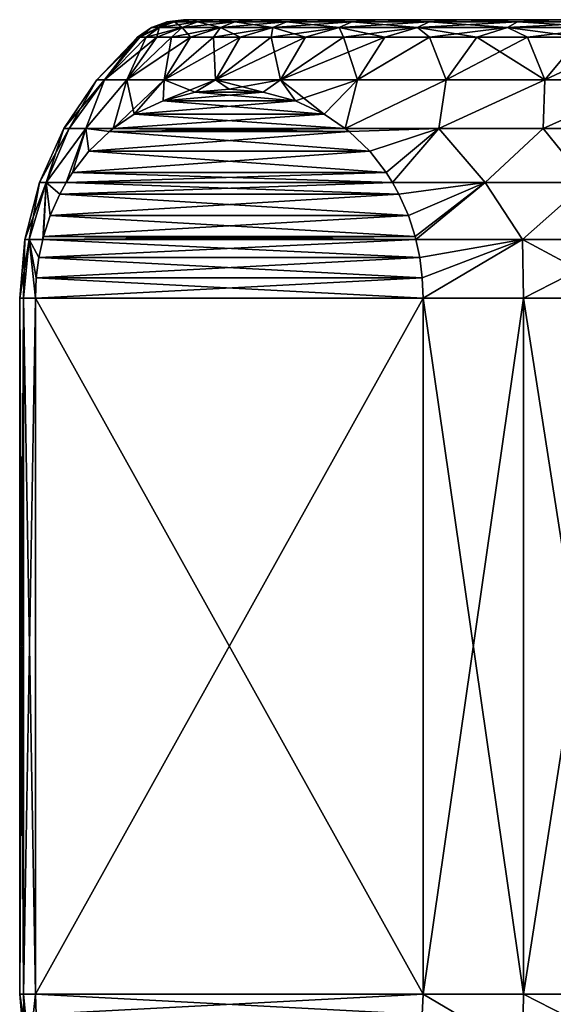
# Model space of a CAD drawing. Header units: metres. Extents: x -147 to 182, y -23 to 81.
# Tile 35 of 212: x -92.5 to -84.84, y 35.35 to 49.5. Entities that reach past the tile are written whole.
import ezdxf

# ---------------------------------------------------------------- set-up
doc = ezdxf.new("R2010")
doc.units = ezdxf.units.M
doc.layers.add('solid_ORA153_SW0001', color=7, linetype='CONTINUOUS')

msp = doc.modelspace()

# ---------------------------------------------------------------- linework, layer by layer
at = {"layer": 'solid_ORA153_SW0001'}
for points in [[(-90.4981, 49.38604, -1.768372), (-90.776558, 49.25, -0.935735), (-90.80719, 49.25)], [(-90.60936, 49.38604), (-90.4981, 49.38604, -1.768372), (-90.80719, 49.25)], [(-90.776558, 49.25, 0.935735), (-90.60936, 49.38604), (-90.80719, 49.25)], [(-90.4981, 49.38604, -1.768372), (-90.684792, 49.25, -1.867463), (-90.776558, 49.25, -0.935735)], [(-90.4981, 49.38604, 1.768372), (-90.60936, 49.38604), (-90.776558, 49.25, 0.935735)], [(-90.4981, 49.38604, 1.768372), (-90.776558, 49.25, 0.935735), (-90.684792, 49.25, 1.867463)], [(-90.166092, 49.38604, -3.508855), (-90.53228, 49.25, -2.791194), (-90.684792, 49.25, -1.867463)], [(-90.4981, 49.38604, -1.768372), (-90.166092, 49.38604, -3.508855), (-90.684792, 49.25, -1.867463)], [(-90.4981, 49.38604, 1.768372), (-90.684792, 49.25, 1.867463), (-90.53228, 49.25, 2.791194)], [(-90.274857, 49.471123, -1.740169), (-90.4981, 49.38604, -1.768372), (-90.60936, 49.38604)], [(-90.274857, 49.471123, -1.740169), (-90.60936, 49.38604), (-90.384338, 49.471123)], [(-90.4981, 49.38604, 1.768372), (-90.384338, 49.471123), (-90.60936, 49.38604)], [(-90.166092, 49.38604, -3.508855), (-90.319687, 49.25, -3.702973), (-90.53228, 49.25, -2.791194)], [(-90.166092, 49.38604, 3.508855), (-90.53228, 49.25, 2.791194), (-90.319687, 49.25, 3.702973)], [(-90.166092, 49.38604, 3.508855), (-90.4981, 49.38604, 1.768372), (-90.53228, 49.25, 2.791194)], [(-89.948135, 49.471123, -3.452895), (-90.166092, 49.38604, -3.508855), (-90.4981, 49.38604, -1.768372)], [(-90.274857, 49.471123, -1.740169), (-89.948135, 49.471123, -3.452895), (-90.4981, 49.38604, -1.768372)], [(-90.274857, 49.471123, 1.740169), (-90.384338, 49.471123), (-90.4981, 49.38604, 1.768372)], [(-90.274857, 49.471123, 1.740169), (-90.4981, 49.38604, 1.768372), (-90.166092, 49.38604, 3.508855)], [(-90.384338, 49.471123), (-90.145752, 49.5), (-90.029587, 49.5, -1.776726)], [(-90.274857, 49.471123, 1.740169), (-90.145752, 49.5), (-90.384338, 49.471123)], [(-90.274857, 49.471123, -1.740169), (-90.384338, 49.471123), (-90.029587, 49.5, -1.776726)], [(-89.618553, 49.38604, -5.194002), (-90.047905, 49.25, -4.598895), (-90.319687, 49.25, -3.702973)], [(-90.166092, 49.38604, -3.508855), (-89.618553, 49.38604, -5.194002), (-90.319687, 49.25, -3.702973)], [(-90.166092, 49.38604, 3.508855), (-90.319687, 49.25, 3.702973), (-90.047905, 49.25, 4.598895)], [(-90.274857, 49.471123, 1.740169), (-90.029587, 49.5, 1.776726), (-90.145752, 49.5)], [(-90.274857, 49.471123, -1.740169), (-90.029587, 49.5, -1.776726), (-89.948135, 49.471123, -3.452895)], [(-89.948135, 49.471123, 3.452895), (-90.029587, 49.5, 1.776726), (-90.274857, 49.471123, 1.740169)], [(-89.948135, 49.471123, 3.452895), (-90.274857, 49.471123, 1.740169), (-90.166092, 49.38604, 3.508855)], [(-89.409332, 49.471123, -5.111166), (-89.618553, 49.38604, -5.194002), (-90.166092, 49.38604, -3.508855)], [(-89.948135, 49.471123, -3.452895), (-89.409332, 49.471123, -5.111166), (-90.166092, 49.38604, -3.508855)], [(-89.948135, 49.471123, 3.452895), (-90.166092, 49.38604, 3.508855), (-89.618553, 49.38604, 5.194002)], [(-89.618553, 49.38604, 5.194002), (-90.166092, 49.38604, 3.508855), (-90.047905, 49.25, 4.598895)], [(-62.970413, 49.5, -1.776726), (-90.029587, 49.5, -1.776726), (-90.145752, 49.5)], [(-62.854248, 49.5), (-62.970413, 49.5, -1.776726), (-90.145752, 49.5)], [(-90.029587, 49.5, 1.776726), (-62.854248, 49.5), (-90.145752, 49.5)], [(-89.618553, 49.38604, -5.194002), (-89.718117, 49.25, -5.475124), (-90.047905, 49.25, -4.598895)], [(-89.618553, 49.38604, 5.194002), (-90.047905, 49.25, 4.598895), (-89.718117, 49.25, 5.475124)], [(-63.318268, 49.5, -3.528239), (-89.681732, 49.5, -3.528239), (-90.029587, 49.5, -1.776726)], [(-89.948135, 49.471123, -3.452895), (-90.029587, 49.5, -1.776726), (-89.681732, 49.5, -3.528239)], [(-62.970413, 49.5, -1.776726), (-63.318268, 49.5, -3.528239), (-90.029587, 49.5, -1.776726)], [(-90.029587, 49.5, 1.776726), (-62.970413, 49.5, 1.776726), (-62.854248, 49.5)], [(-90.029587, 49.5, 1.776726), (-89.681732, 49.5, 3.528239), (-62.970413, 49.5, 1.776726)], [(-89.948135, 49.471123, 3.452895), (-89.681732, 49.5, 3.528239), (-90.029587, 49.5, 1.776726)], [(-89.948135, 49.471123, -3.452895), (-89.681732, 49.5, -3.528239), (-89.409332, 49.471123, -5.111166)], [(-89.409332, 49.471123, 5.111166), (-89.681732, 49.5, 3.528239), (-89.948135, 49.471123, 3.452895)], [(-89.409332, 49.471123, 5.111166), (-89.948135, 49.471123, 3.452895), (-89.618553, 49.38604, 5.194002)], [(-88.864128, 49.38604, -6.797236), (-89.331726, 49.25, -6.327908), (-89.718117, 49.25, -5.475124)], [(-89.618553, 49.38604, -5.194002), (-88.864128, 49.38604, -6.797236), (-89.718117, 49.25, -5.475124)], [(-89.618553, 49.38604, 5.194002), (-89.718117, 49.25, 5.475124), (-89.331726, 49.25, 6.327908)], [(-63.891602, 49.5, -5.2187), (-89.108398, 49.5, -5.2187), (-89.681732, 49.5, -3.528239)], [(-89.409332, 49.471123, -5.111166), (-89.681732, 49.5, -3.528239), (-89.108398, 49.5, -5.2187)], [(-63.318268, 49.5, -3.528239), (-63.891602, 49.5, -5.2187), (-89.681732, 49.5, -3.528239)], [(-89.681732, 49.5, 3.528239), (-63.318268, 49.5, 3.528239), (-62.970413, 49.5, 1.776726)], [(-89.681732, 49.5, 3.528239), (-89.108398, 49.5, 5.2187), (-63.318268, 49.5, 3.528239)], [(-89.409332, 49.471123, 5.111166), (-89.108398, 49.5, 5.2187), (-89.681732, 49.5, 3.528239)], [(-88.666939, 49.471123, -6.688831), (-88.864128, 49.38604, -6.797236), (-89.618553, 49.38604, -5.194002)], [(-89.409332, 49.471123, -5.111166), (-88.666939, 49.471123, -6.688831), (-89.618553, 49.38604, -5.194002)], [(-89.409332, 49.471123, 5.111166), (-89.618553, 49.38604, 5.194002), (-88.864128, 49.38604, 6.797236)], [(-88.864128, 49.38604, 6.797236), (-89.618553, 49.38604, 5.194002), (-89.331726, 49.25, 6.327908)], [(-89.409332, 49.471123, -5.111166), (-89.108398, 49.5, -5.2187), (-88.666939, 49.471123, -6.688831)], [(-88.666939, 49.471123, 6.688831), (-89.108398, 49.5, 5.2187), (-89.409332, 49.471123, 5.111166)], [(-88.666939, 49.471123, 6.688831), (-89.409332, 49.471123, 5.111166), (-88.864128, 49.38604, 6.797236)], [(-88.864128, 49.38604, -6.797236), (-88.890388, 49.25, -7.153594), (-89.331726, 49.25, -6.327908)], [(-88.864128, 49.38604, 6.797236), (-89.331726, 49.25, 6.327908), (-88.890388, 49.25, 7.153594)], [(-64.680893, 49.5, -6.820203), (-88.319107, 49.5, -6.820203), (-89.108398, 49.5, -5.2187)], [(-88.666939, 49.471123, -6.688831), (-89.108398, 49.5, -5.2187), (-88.319107, 49.5, -6.820203)], [(-63.891602, 49.5, -5.2187), (-64.680893, 49.5, -6.820203), (-89.108398, 49.5, -5.2187)], [(-89.108398, 49.5, 5.2187), (-63.891602, 49.5, 5.2187), (-63.318268, 49.5, 3.528239)], [(-89.108398, 49.5, 5.2187), (-88.319107, 49.5, 6.820203), (-63.891602, 49.5, 5.2187)], [(-88.666939, 49.471123, 6.688831), (-88.319107, 49.5, 6.820203), (-89.108398, 49.5, 5.2187)], [(-87.914711, 49.38604, -8.293274), (-88.395996, 49.25, -7.948648), (-88.890388, 49.25, -7.153594)], [(-88.864128, 49.38604, -6.797236), (-87.914711, 49.38604, -8.293274), (-88.890388, 49.25, -7.153594)], [(-88.864128, 49.38604, 6.797236), (-88.890388, 49.25, 7.153594), (-88.395996, 49.25, 7.948648)], [(-87.732666, 49.471123, -8.16101), (-87.914711, 49.38604, -8.293274), (-88.864128, 49.38604, -6.797236)], [(-88.666939, 49.471123, -6.688831), (-87.732666, 49.471123, -8.16101), (-88.864128, 49.38604, -6.797236)], [(-88.666939, 49.471123, 6.688831), (-88.864128, 49.38604, 6.797236), (-87.914711, 49.38604, 8.293274)], [(-87.914711, 49.38604, 8.293274), (-88.864128, 49.38604, 6.797236), (-88.395996, 49.25, 7.948648)], [(-88.666939, 49.471123, -6.688831), (-88.319107, 49.5, -6.820203), (-87.732666, 49.471123, -8.16101)], [(-87.732666, 49.471123, 8.16101), (-88.319107, 49.5, 6.820203), (-88.666939, 49.471123, 6.688831)], [(-87.732666, 49.471123, 8.16101), (-88.666939, 49.471123, 6.688831), (-87.914711, 49.38604, 8.293274)], [(-87.914711, 49.38604, -8.293274), (-87.850655, 49.25, -8.709665), (-88.395996, 49.25, -7.948648)], [(-87.914711, 49.38604, 8.293274), (-88.395996, 49.25, 7.948648), (-87.850655, 49.25, 8.709665)], [(-65.672417, 49.5, -8.304816), (-87.327583, 49.5, -8.304816), (-88.319107, 49.5, -6.820203)], [(-87.732666, 49.471123, -8.16101), (-88.319107, 49.5, -6.820203), (-87.327583, 49.5, -8.304816)], [(-64.680893, 49.5, -6.820203), (-65.672417, 49.5, -8.304816), (-88.319107, 49.5, -6.820203)], [(-88.319107, 49.5, 6.820203), (-64.680893, 49.5, 6.820203), (-63.891602, 49.5, 5.2187)], [(-88.319107, 49.5, 6.820203), (-87.327583, 49.5, 8.304816), (-64.680893, 49.5, 6.820203)], [(-87.732666, 49.471123, 8.16101), (-87.327583, 49.5, 8.304816), (-88.319107, 49.5, 6.820203)], [(-86.621246, 49.471123, -9.504484), (-86.785278, 49.38604, -9.658522), (-87.914711, 49.38604, -8.293274)], [(-87.732666, 49.471123, -8.16101), (-86.621246, 49.471123, -9.504484), (-87.914711, 49.38604, -8.293274)], [(-87.732666, 49.471123, 8.16101), (-87.914711, 49.38604, 8.293274), (-86.785278, 49.38604, 9.658522)], [(-87.914711, 49.38604, -8.293274), (-86.785278, 49.38604, -9.658522), (-87.850655, 49.25, -8.709665)], [(-87.914711, 49.38604, 8.293274), (-87.850655, 49.25, 8.709665), (-87.256714, 49.25, 9.433385)], [(-86.785278, 49.38604, 9.658522), (-87.914711, 49.38604, 8.293274), (-87.256714, 49.25, 9.433385)], [(-86.785278, 49.38604, -9.658522), (-87.256714, 49.25, -9.433385), (-87.850655, 49.25, -8.709665)], [(-87.732666, 49.471123, -8.16101), (-87.327583, 49.5, -8.304816), (-86.621246, 49.471123, -9.504484)], [(-86.621246, 49.471123, 9.504484), (-87.327583, 49.5, 8.304816), (-87.732666, 49.471123, 8.16101)], [(-86.621246, 49.471123, 9.504484), (-87.732666, 49.471123, 8.16101), (-86.785278, 49.38604, 9.658522)], [(-66.849365, 49.5, -9.64737), (-86.150635, 49.5, -9.64737), (-87.327583, 49.5, -8.304816)], [(-86.621246, 49.471123, -9.504484), (-87.327583, 49.5, -8.304816), (-86.150635, 49.5, -9.64737)], [(-65.672417, 49.5, -8.304816), (-66.849365, 49.5, -9.64737), (-87.327583, 49.5, -8.304816)], [(-87.327583, 49.5, 8.304816), (-65.672417, 49.5, 8.304816), (-64.680893, 49.5, 6.820203)], [(-87.327583, 49.5, 8.304816), (-86.150635, 49.5, 9.64737), (-65.672417, 49.5, 8.304816)], [(-86.621246, 49.471123, 9.504484), (-86.150635, 49.5, 9.64737), (-87.327583, 49.5, 8.304816)], [(-86.785278, 49.38604, -9.658522), (-86.616707, 49.25, -10.116711), (-87.256714, 49.25, -9.433385)], [(-86.785278, 49.38604, 9.658522), (-87.256714, 49.25, 9.433385), (-86.616707, 49.25, 10.116711)], [(-85.350212, 49.471123, -10.698067), (-85.493645, 49.38604, -10.871449), (-86.785278, 49.38604, -9.658522)], [(-86.621246, 49.471123, -9.504484), (-85.350212, 49.471123, -10.698067), (-86.785278, 49.38604, -9.658522)], [(-86.621246, 49.471123, 9.504484), (-86.785278, 49.38604, 9.658522), (-85.493645, 49.38604, 10.871449)], [(-86.785278, 49.38604, -9.658522), (-85.493645, 49.38604, -10.871449), (-86.616707, 49.25, -10.116711)], [(-86.785278, 49.38604, 9.658522), (-86.616707, 49.25, 10.116711), (-85.933388, 49.25, 10.756714)], [(-85.493645, 49.38604, 10.871449), (-86.785278, 49.38604, 9.658522), (-85.933388, 49.25, 10.756714)], [(-86.621246, 49.471123, -9.504484), (-86.150635, 49.5, -9.64737), (-85.350212, 49.471123, -10.698067)], [(-85.350212, 49.471123, 10.698067), (-86.150635, 49.5, 9.64737), (-86.621246, 49.471123, 9.504484)], [(-85.350212, 49.471123, 10.698067), (-86.621246, 49.471123, 9.504484), (-85.493645, 49.38604, 10.871449)], [(-85.493645, 49.38604, -10.871449), (-85.933388, 49.25, -10.756714), (-86.616707, 49.25, -10.116711)], [(-68.191437, 49.5, -10.824704), (-84.808563, 49.5, -10.824704), (-86.150635, 49.5, -9.64737)], [(-85.350212, 49.471123, -10.698067), (-86.150635, 49.5, -9.64737), (-84.808563, 49.5, -10.824704)], [(-66.849365, 49.5, -9.64737), (-68.191437, 49.5, -10.824704), (-86.150635, 49.5, -9.64737)], [(-86.150635, 49.5, 9.64737), (-66.849365, 49.5, 9.64737), (-65.672417, 49.5, 8.304816)], [(-86.150635, 49.5, 9.64737), (-84.808563, 49.5, 10.824704), (-66.849365, 49.5, 9.64737)], [(-85.350212, 49.471123, 10.698067), (-84.808563, 49.5, 10.824704), (-86.150635, 49.5, 9.64737)], [(-85.493645, 49.38604, -10.871449), (-85.209663, 49.25, -11.350657), (-85.933388, 49.25, -10.756714)], [(-85.493645, 49.38604, 10.871449), (-85.933388, 49.25, 10.756714), (-85.209663, 49.25, 11.350657)], [(-83.939598, 49.471123, -11.722936), (-84.060173, 49.38604, -11.912927), (-85.493645, 49.38604, -10.871449)], [(-85.350212, 49.471123, -10.698067), (-83.939598, 49.471123, -11.722936), (-85.493645, 49.38604, -10.871449)], [(-85.350212, 49.471123, 10.698067), (-85.493645, 49.38604, 10.871449), (-84.060173, 49.38604, 11.912927)], [(-85.493645, 49.38604, -10.871449), (-84.060173, 49.38604, -11.912927), (-85.209663, 49.25, -11.350657)], [(-85.493645, 49.38604, 10.871449), (-85.209663, 49.25, 11.350657), (-84.448647, 49.25, 11.895993)], [(-84.060173, 49.38604, 11.912927), (-85.493645, 49.38604, 10.871449), (-84.448647, 49.25, 11.895993)], [(-85.350212, 49.471123, -10.698067), (-84.808563, 49.5, -10.824704), (-83.939598, 49.471123, -11.722936)], [(-83.939598, 49.471123, 11.722936), (-84.808563, 49.5, 10.824704), (-85.350212, 49.471123, 10.698067)], [(-83.939598, 49.471123, 11.722936), (-85.350212, 49.471123, 10.698067), (-84.060173, 49.38604, 11.912927)], [(-84.060173, 49.38604, -11.912927), (-84.448647, 49.25, -11.895993), (-85.209663, 49.25, -11.350657)], [(-90.776558, 49.25, -0.935735), (-91.284149, 48.637936, -1.795121), (-91.392731, 48.637936)], [(-90.80719, 49.25), (-90.776558, 49.25, -0.935735), (-91.392731, 48.637936)], [(-91.284149, 48.637936, 1.795121), (-90.80719, 49.25), (-91.392731, 48.637936)], [(-90.53228, 49.25, -2.791194), (-90.959976, 48.637936, -3.564064), (-91.284149, 48.637936, -1.795121)], [(-90.684792, 49.25, -1.867463), (-90.53228, 49.25, -2.791194), (-91.284149, 48.637936, -1.795121)], [(-90.776558, 49.25, -0.935735), (-90.684792, 49.25, -1.867463), (-91.284149, 48.637936, -1.795121)], [(-90.776558, 49.25, 0.935735), (-90.80719, 49.25), (-91.284149, 48.637936, 1.795121)], [(-90.684792, 49.25, 1.867463), (-91.284149, 48.637936, 1.795121), (-90.959976, 48.637936, 3.564064)], [(-90.684792, 49.25, 1.867463), (-90.776558, 49.25, 0.935735), (-91.284149, 48.637936, 1.795121)], [(-90.047905, 49.25, -4.598895), (-90.42495, 48.637936, -5.281036), (-90.959976, 48.637936, -3.564064)], [(-90.319687, 49.25, -3.702973), (-90.047905, 49.25, -4.598895), (-90.959976, 48.637936, -3.564064)], [(-90.53228, 49.25, -2.791194), (-90.319687, 49.25, -3.702973), (-90.959976, 48.637936, -3.564064)], [(-90.319687, 49.25, 3.702973), (-90.959976, 48.637936, 3.564064), (-90.42495, 48.637936, 5.281036)], [(-90.53228, 49.25, 2.791194), (-90.684792, 49.25, 1.867463), (-90.959976, 48.637936, 3.564064)], [(-90.319687, 49.25, 3.702973), (-90.53228, 49.25, 2.791194), (-90.959976, 48.637936, 3.564064)], [(-89.331726, 49.25, -6.327908), (-89.686859, 48.637936, -6.920998), (-90.42495, 48.637936, -5.281036)], [(-89.718117, 49.25, -5.475124), (-89.331726, 49.25, -6.327908), (-90.42495, 48.637936, -5.281036)], [(-90.047905, 49.25, -4.598895), (-89.718117, 49.25, -5.475124), (-90.42495, 48.637936, -5.281036)], [(-89.718117, 49.25, 5.475124), (-90.42495, 48.637936, 5.281036), (-89.686859, 48.637936, 6.920998)], [(-90.047905, 49.25, 4.598895), (-90.319687, 49.25, 3.702973), (-90.42495, 48.637936, 5.281036)], [(-89.718117, 49.25, 5.475124), (-90.047905, 49.25, 4.598895), (-90.42495, 48.637936, 5.281036)], [(-89.331726, 49.25, 6.327908), (-89.718117, 49.25, 5.475124), (-89.686859, 48.637936, 6.920998)], [(-88.395996, 49.25, -7.948648), (-88.756477, 48.637936, -8.460036), (-89.686859, 48.637936, -6.920998)], [(-88.890388, 49.25, -7.153594), (-88.395996, 49.25, -7.948648), (-89.686859, 48.637936, -6.920998)], [(-89.331726, 49.25, -6.327908), (-88.890388, 49.25, -7.153594), (-89.686859, 48.637936, -6.920998)], [(-88.890388, 49.25, 7.153594), (-89.686859, 48.637936, 6.920998), (-88.756477, 48.637936, 8.460036)], [(-88.890388, 49.25, 7.153594), (-89.331726, 49.25, 6.327908), (-89.686859, 48.637936, 6.920998)], [(-88.395996, 49.25, 7.948648), (-88.890388, 49.25, 7.153594), (-88.756477, 48.637936, 8.460036)], [(-87.256714, 49.25, -9.433385), (-87.647369, 48.637936, -9.875709), (-88.756477, 48.637936, -8.460036)], [(-87.850655, 49.25, -8.709665), (-87.256714, 49.25, -9.433385), (-88.756477, 48.637936, -8.460036)], [(-88.395996, 49.25, -7.948648), (-87.850655, 49.25, -8.709665), (-88.756477, 48.637936, -8.460036)], [(-87.850655, 49.25, 8.709665), (-88.756477, 48.637936, 8.460036), (-87.647369, 48.637936, 9.875709)], [(-87.850655, 49.25, 8.709665), (-88.395996, 49.25, 7.948648), (-88.756477, 48.637936, 8.460036)], [(-87.256714, 49.25, 9.433385), (-87.850655, 49.25, 8.709665), (-87.647369, 48.637936, 9.875709)], [(-86.616707, 49.25, -10.116711), (-86.37571, 48.637936, -11.14737), (-87.647369, 48.637936, -9.875709)], [(-87.256714, 49.25, -9.433385), (-86.616707, 49.25, -10.116711), (-87.647369, 48.637936, -9.875709)], [(-86.616707, 49.25, 10.116711), (-87.647369, 48.637936, 9.875709), (-86.37571, 48.637936, 11.14737)], [(-86.616707, 49.25, 10.116711), (-87.256714, 49.25, 9.433385), (-87.647369, 48.637936, 9.875709)], [(-86.616707, 49.25, -10.116711), (-85.933388, 49.25, -10.756714), (-86.37571, 48.637936, -11.14737)], [(-85.933388, 49.25, 10.756714), (-86.616707, 49.25, 10.116711), (-86.37571, 48.637936, 11.14737)], [(-85.209663, 49.25, -11.350657), (-84.960037, 48.637936, -12.256479), (-86.37571, 48.637936, -11.14737)], [(-85.933388, 49.25, -10.756714), (-85.209663, 49.25, -11.350657), (-86.37571, 48.637936, -11.14737)], [(-85.933388, 49.25, 10.756714), (-86.37571, 48.637936, 11.14737), (-84.960037, 48.637936, 12.256479)], [(-85.209663, 49.25, 11.350657), (-85.933388, 49.25, 10.756714), (-84.960037, 48.637936, 12.256479)], [(-85.209663, 49.25, -11.350657), (-84.448647, 49.25, -11.895993), (-84.960037, 48.637936, -12.256479)], [(-84.448647, 49.25, 11.895993), (-85.209663, 49.25, 11.350657), (-84.960037, 48.637936, 12.256479)], [(-83.653595, 49.25, -12.390389), (-83.420998, 48.637936, -13.18686), (-84.960037, 48.637936, -12.256479)], [(-84.448647, 49.25, -11.895993), (-83.653595, 49.25, -12.390389), (-84.960037, 48.637936, -12.256479)], [(-84.448647, 49.25, 11.895993), (-84.960037, 48.637936, 12.256479), (-83.420998, 48.637936, 13.18686)], [(-91.866974, 47.93507), (-91.392731, 48.637936), (-91.284149, 48.637936, -1.795121)], [(-91.787308, 47.93507, -1.562699), (-91.866974, 47.93507), (-91.284149, 48.637936, -1.795121)], [(-91.787308, 47.93507, 1.562699), (-91.392731, 48.637936), (-91.866974, 47.93507)], [(-91.549141, 47.93507, -3.109196), (-91.787308, 47.93507, -1.562699), (-91.284149, 48.637936, -1.795121)], [(-91.284149, 48.637936, 1.795121), (-91.392731, 48.637936), (-91.787308, 47.93507, 1.562699)], [(-91.284149, 48.637936, 1.795121), (-91.787308, 47.93507, 1.562699), (-91.549141, 47.93507, 3.109196)], [(-91.549141, 47.93507, -3.109196), (-91.284149, 48.637936, -1.795121), (-90.959976, 48.637936, -3.564064)], [(-91.156372, 47.937473, -4.614416), (-91.549141, 47.93507, -3.109196), (-90.959976, 48.637936, -3.564064)], [(-90.959976, 48.637936, 3.564064), (-91.549141, 47.93507, 3.109196), (-91.156372, 47.937473, 4.614416)], [(-90.959976, 48.637936, 3.564064), (-91.284149, 48.637936, 1.795121), (-91.549141, 47.93507, 3.109196)], [(-91.156372, 47.937473, -4.614416), (-90.959976, 48.637936, -3.564064), (-90.42495, 48.637936, -5.281036)], [(-90.854279, 48.140339, -5.137666), (-91.156372, 47.937473, -4.614416), (-90.42495, 48.637936, -5.281036)], [(-90.959976, 48.637936, 3.564064), (-91.156372, 47.937473, 4.614416), (-90.854271, 48.140343, 5.137672)], [(-90.42495, 48.637936, 5.281036), (-90.959976, 48.637936, 3.564064), (-90.854271, 48.140343, 5.137672)], [(-90.439636, 48.333431, -5.85584), (-90.854279, 48.140339, -5.137666), (-90.42495, 48.637936, -5.281036)], [(-90.439636, 48.333435, 5.855846), (-90.42495, 48.637936, 5.281036), (-90.854271, 48.140343, 5.137672)], [(-90.439636, 48.333431, -5.85584), (-90.42495, 48.637936, -5.281036), (-89.686859, 48.637936, -6.920998)], [(-89.978264, 48.457256, -6.654963), (-90.439636, 48.333431, -5.85584), (-89.686859, 48.637936, -6.920998)], [(-90.439636, 48.333435, 5.855846), (-89.978264, 48.457256, 6.654967), (-90.42495, 48.637936, 5.281036)], [(-89.978264, 48.457256, 6.654967), (-89.686859, 48.637936, 6.920998), (-90.42495, 48.637936, 5.281036)], [(-89.490387, 48.5, -7.499994), (-89.978264, 48.457256, -6.654963), (-89.686859, 48.637936, -6.920998)], [(-89.978264, 48.457256, 6.654967), (-89.490387, 48.5, 7.499995), (-89.686859, 48.637936, 6.920998)], [(-89.490387, 48.5, -7.499994), (-89.686859, 48.637936, -6.920998), (-88.756477, 48.637936, -8.460036)], [(-89.00251, 48.457256, 8.34502), (-88.756477, 48.637936, 8.460036), (-89.686859, 48.637936, 6.920998)], [(-89.490387, 48.5, 7.499995), (-89.00251, 48.457256, 8.34502), (-89.686859, 48.637936, 6.920998)], [(-89.00251, 48.457256, -8.345023), (-89.490387, 48.5, -7.499994), (-88.756477, 48.637936, -8.460036)], [(-88.54113, 48.333435, -9.144151), (-89.00251, 48.457256, -8.345023), (-88.756477, 48.637936, -8.460036)], [(-89.00251, 48.457256, 8.34502), (-88.54113, 48.333435, 9.144145), (-88.756477, 48.637936, 8.460036)], [(-88.54113, 48.333435, -9.144151), (-88.756477, 48.637936, -8.460036), (-87.647369, 48.637936, -9.875709)], [(-88.126495, 48.140343, 9.862324), (-87.647369, 48.637936, 9.875709), (-88.756477, 48.637936, 8.460036)], [(-88.54113, 48.333435, 9.144145), (-88.126495, 48.140343, 9.862324), (-88.756477, 48.637936, 8.460036)], [(-88.54113, 48.333435, -9.144151), (-87.647369, 48.637936, -9.875709), (-88.126488, 48.140343, -9.862329)], [(-88.126495, 48.140343, 9.862324), (-87.824387, 47.937473, 10.385584), (-87.647369, 48.637936, 9.875709)], [(-87.647369, 48.637936, -9.875709), (-87.824387, 47.937473, -10.385584), (-88.126488, 48.140343, -9.862329)], [(-86.37571, 48.637936, -11.14737), (-86.481255, 47.93507, -11.684107), (-87.824387, 47.937473, -10.385584)], [(-87.647369, 48.637936, -9.875709), (-86.37571, 48.637936, -11.14737), (-87.824387, 47.937473, -10.385584)], [(-87.824387, 47.937473, 10.385584), (-86.37571, 48.637936, 11.14737), (-87.647369, 48.637936, 9.875709)], [(-87.824387, 47.937473, 10.385584), (-86.481255, 47.93507, 11.684107), (-86.37571, 48.637936, 11.14737)], [(-84.960037, 48.637936, -12.256479), (-84.98204, 47.93507, -12.814007), (-86.481255, 47.93507, -11.684107)], [(-86.37571, 48.637936, -11.14737), (-84.960037, 48.637936, -12.256479), (-86.481255, 47.93507, -11.684107)], [(-86.481255, 47.93507, 11.684107), (-84.960037, 48.637936, 12.256479), (-86.37571, 48.637936, 11.14737)], [(-86.481255, 47.93507, 11.684107), (-84.98204, 47.93507, 12.814007), (-84.960037, 48.637936, 12.256479)], [(-83.420998, 48.637936, -13.18686), (-83.356239, 47.93507, -13.752665), (-84.98204, 47.93507, -12.814007)], [(-84.960037, 48.637936, -12.256479), (-83.420998, 48.637936, -13.18686), (-84.98204, 47.93507, -12.814007)], [(-84.98204, 47.93507, 12.814007), (-83.420998, 48.637936, 13.18686), (-84.960037, 48.637936, 12.256479)], [(-84.98204, 47.93507, 12.814007), (-83.356239, 47.93507, 13.752665), (-83.420998, 48.637936, 13.18686)], [(-88.54113, 48.333435, -9.144151), (-90.439636, 48.333431, -5.85584), (-89.978264, 48.457256, -6.654963)], [(-90.439636, 48.333435, 5.855846), (-88.54113, 48.333435, 9.144145), (-89.00251, 48.457256, 8.34502)], [(-90.439636, 48.333435, 5.855846), (-89.00251, 48.457256, 8.34502), (-89.978264, 48.457256, 6.654967)], [(-89.00251, 48.457256, -8.345023), (-89.978264, 48.457256, -6.654963), (-89.490387, 48.5, -7.499994)], [(-89.978264, 48.457256, 6.654967), (-89.00251, 48.457256, 8.34502), (-89.490387, 48.5, 7.499995)], [(-88.54113, 48.333435, -9.144151), (-89.978264, 48.457256, -6.654963), (-89.00251, 48.457256, -8.345023)], [(-90.439636, 48.333431, -5.85584), (-88.126488, 48.140343, -9.862329), (-90.854279, 48.140339, -5.137666)], [(-88.54113, 48.333435, 9.144145), (-90.854271, 48.140343, 5.137672), (-88.126495, 48.140343, 9.862324)], [(-90.439636, 48.333435, 5.855846), (-90.854271, 48.140343, 5.137672), (-88.54113, 48.333435, 9.144145)], [(-88.54113, 48.333435, -9.144151), (-88.126488, 48.140343, -9.862329), (-90.439636, 48.333431, -5.85584)], [(-88.126495, 48.140343, 9.862324), (-90.854271, 48.140343, 5.137672), (-91.156372, 47.937473, 4.614416)], [(-88.126495, 48.140343, 9.862324), (-91.156372, 47.937473, 4.614416), (-87.824387, 47.937473, 10.385584)], [(-90.854279, 48.140339, -5.137666), (-87.824387, 47.937473, -10.385584), (-91.156372, 47.937473, -4.614416)], [(-90.854279, 48.140339, -5.137666), (-88.126488, 48.140343, -9.862329), (-87.824387, 47.937473, -10.385584)], [(-92.21563, 47.162182), (-91.866974, 47.93507), (-91.787308, 47.93507, -1.562699)], [(-92.119423, 47.162182, 1.736262), (-91.866974, 47.93507), (-92.21563, 47.162182)], [(-92.119423, 47.162182, -1.736262), (-92.21563, 47.162182), (-91.787308, 47.93507, -1.562699)], [(-91.787308, 47.93507, 1.562699), (-91.866974, 47.93507), (-92.119423, 47.162182, 1.736262)], [(-92.119423, 47.162182, -1.736262), (-91.787308, 47.93507, -1.562699), (-91.549141, 47.93507, -3.109196)], [(-91.834984, 47.161457, -3.439023), (-92.119423, 47.162182, -1.736262), (-91.549141, 47.93507, -3.109196)], [(-91.549141, 47.93507, 3.109196), (-92.119423, 47.162182, 1.736262), (-91.834984, 47.161457, 3.439023)], [(-91.549141, 47.93507, 3.109196), (-91.787308, 47.93507, 1.562699), (-92.119423, 47.162182, 1.736262)], [(-91.743752, 47.30611, -3.597045), (-91.834984, 47.161457, -3.439023), (-91.549141, 47.93507, -3.109196)], [(-91.549141, 47.93507, 3.109196), (-91.834984, 47.161457, 3.439023), (-91.743752, 47.30611, 3.597044)], [(-91.507095, 47.610336, -4.006947), (-91.743752, 47.30611, -3.597045), (-91.549141, 47.93507, -3.109196)], [(-91.507095, 47.610336, 4.006948), (-91.549141, 47.93507, 3.109196), (-91.743752, 47.30611, 3.597044)], [(-91.210999, 47.893902, -4.519809), (-91.549141, 47.93507, -3.109196), (-91.156372, 47.937473, -4.614416)], [(-91.210991, 47.893906, 4.519813), (-91.156372, 47.937473, 4.614416), (-91.549141, 47.93507, 3.109196)], [(-91.507095, 47.610336, -4.006947), (-91.549141, 47.93507, -3.109196), (-91.210999, 47.893902, -4.519809)], [(-91.507095, 47.610336, 4.006948), (-91.210991, 47.893906, 4.519813), (-91.549141, 47.93507, 3.109196)], [(-87.769768, 47.893906, 10.480186), (-91.210991, 47.893906, 4.519813), (-91.507095, 47.610336, 4.006948)], [(-87.473663, 47.61034, 10.993052), (-87.769768, 47.893906, 10.480186), (-91.507095, 47.610336, 4.006948)], [(-91.507095, 47.610336, -4.006947), (-91.210999, 47.893902, -4.519809), (-87.473663, 47.610336, -10.993052)], [(-91.210999, 47.893902, -4.519809), (-91.156372, 47.937473, -4.614416), (-87.769768, 47.893902, -10.480189)], [(-91.210999, 47.893902, -4.519809), (-87.769768, 47.893902, -10.480189), (-87.473663, 47.610336, -10.993052)], [(-87.824387, 47.937473, 10.385584), (-91.156372, 47.937473, 4.614416), (-91.210991, 47.893906, 4.519813)], [(-87.769768, 47.893906, 10.480186), (-87.824387, 47.937473, 10.385584), (-91.210991, 47.893906, 4.519813)], [(-91.156372, 47.937473, -4.614416), (-87.824387, 47.937473, -10.385584), (-87.769768, 47.893902, -10.480189)], [(-87.769768, 47.893902, -10.480189), (-87.824387, 47.937473, -10.385584), (-86.481255, 47.93507, -11.684107)], [(-87.769768, 47.893906, 10.480186), (-86.481255, 47.93507, 11.684107), (-87.824387, 47.937473, 10.385584)], [(-87.473663, 47.610336, -10.993052), (-87.769768, 47.893902, -10.480189), (-86.481255, 47.93507, -11.684107)], [(-87.473663, 47.61034, 10.993052), (-86.481255, 47.93507, 11.684107), (-87.769768, 47.893906, 10.480186)], [(-87.473663, 47.610336, -10.993052), (-86.481255, 47.93507, -11.684107), (-87.237007, 47.30611, -11.402955)], [(-87.473663, 47.61034, 10.993052), (-87.237007, 47.30611, 11.402956), (-86.481255, 47.93507, 11.684107)], [(-86.481255, 47.93507, -11.684107), (-87.145775, 47.161457, -11.560977), (-87.237007, 47.30611, -11.402955)], [(-87.237007, 47.30611, 11.402956), (-87.145775, 47.161457, 11.560977), (-86.481255, 47.93507, 11.684107)], [(-86.481255, 47.93507, -11.684107), (-85.813362, 47.162182, -12.658687), (-87.145775, 47.161457, -11.560977)], [(-87.145775, 47.161457, 11.560977), (-85.813362, 47.162182, 12.658686), (-86.481255, 47.93507, 11.684107)], [(-86.481255, 47.93507, -11.684107), (-84.98204, 47.93507, -12.814007), (-85.813362, 47.162182, -12.658687)], [(-85.813362, 47.162182, 12.658686), (-84.98204, 47.93507, 12.814007), (-86.481255, 47.93507, 11.684107)], [(-84.98204, 47.93507, -12.814007), (-84.357811, 47.162182, -13.610133), (-85.813362, 47.162182, -12.658687)], [(-85.813362, 47.162182, 12.658686), (-84.357811, 47.162182, 13.610133), (-84.98204, 47.93507, 12.814007)], [(-84.98204, 47.93507, -12.814007), (-83.356239, 47.93507, -13.752665), (-84.357811, 47.162182, -13.610133)], [(-84.357811, 47.162182, 13.610133), (-83.356239, 47.93507, 13.752665), (-84.98204, 47.93507, 12.814007)], [(-87.473663, 47.61034, 10.993052), (-91.507095, 47.610336, 4.006948), (-91.743752, 47.30611, 3.597044)], [(-87.473663, 47.61034, 10.993052), (-91.743752, 47.30611, 3.597044), (-87.237007, 47.30611, 11.402956)], [(-91.507095, 47.610336, -4.006947), (-87.237007, 47.30611, -11.402955), (-91.743752, 47.30611, -3.597045)], [(-91.507095, 47.610336, -4.006947), (-87.473663, 47.610336, -10.993052), (-87.237007, 47.30611, -11.402955)], [(-91.743752, 47.30611, -3.597045), (-87.145775, 47.161457, -11.560977), (-91.834984, 47.161457, -3.439023)], [(-87.237007, 47.30611, 11.402956), (-91.743752, 47.30611, 3.597044), (-91.834984, 47.161457, 3.439023)], [(-87.237007, 47.30611, 11.402956), (-91.834984, 47.161457, 3.439023), (-87.145775, 47.161457, 11.560977)], [(-91.743752, 47.30611, -3.597045), (-87.237007, 47.30611, -11.402955), (-87.145775, 47.161457, -11.560977)], [(-92.42868, 46.341496), (-92.21563, 47.162182), (-92.119423, 47.162182, -1.736262)], [(-92.363747, 46.341496, 1.436784), (-92.21563, 47.162182), (-92.42868, 46.341496)], [(-92.363747, 46.341496, -1.436784), (-92.42868, 46.341496), (-92.119423, 47.162182, -1.736262)], [(-92.119423, 47.162182, 1.736262), (-92.21563, 47.162182), (-92.363747, 46.341496, 1.436784)], [(-92.170189, 46.341057, -2.858438), (-92.363747, 46.341496, -1.436784), (-92.119423, 47.162182, -1.736262)], [(-92.119423, 47.162182, 1.736262), (-92.363747, 46.341496, 1.436784), (-92.170189, 46.341057, 2.858438)], [(-92.159119, 46.383484, -2.877611), (-92.170189, 46.341057, -2.858438), (-92.119423, 47.162182, -1.736262)], [(-92.119423, 47.162182, 1.736262), (-92.170189, 46.341057, 2.858438), (-92.159119, 46.38348, 2.87761)], [(-92.061668, 46.687038, -3.046403), (-92.159119, 46.383484, -2.877611), (-92.119423, 47.162182, -1.736262)], [(-92.061668, 46.687038, 3.046402), (-92.119423, 47.162182, 1.736262), (-92.159119, 46.38348, 2.87761)], [(-91.925941, 46.995499, -3.281479), (-92.119423, 47.162182, -1.736262), (-91.834984, 47.161457, -3.439023)], [(-92.061668, 46.687038, -3.046403), (-92.119423, 47.162182, -1.736262), (-91.925941, 46.995499, -3.281479)], [(-91.925949, 46.995495, 3.281478), (-91.834984, 47.161457, 3.439023), (-92.119423, 47.162182, 1.736262)], [(-92.061668, 46.687038, 3.046402), (-91.925949, 46.995495, 3.281478), (-92.119423, 47.162182, 1.736262)], [(-87.145775, 47.161457, 11.560977), (-91.834984, 47.161457, 3.439023), (-91.925949, 46.995495, 3.281478)], [(-87.054817, 46.995495, 11.718522), (-87.145775, 47.161457, 11.560977), (-91.925949, 46.995495, 3.281478)], [(-91.925941, 46.995499, -3.281479), (-91.834984, 47.161457, -3.439023), (-87.054817, 46.995499, -11.718521)], [(-91.834984, 47.161457, -3.439023), (-87.145775, 47.161457, -11.560977), (-87.054817, 46.995499, -11.718521)], [(-87.054817, 46.995499, -11.718521), (-87.145775, 47.161457, -11.560977), (-85.813362, 47.162182, -12.658687)], [(-87.054817, 46.995495, 11.718522), (-85.813362, 47.162182, 12.658686), (-87.145775, 47.161457, 11.560977)], [(-86.919098, 46.687038, -11.953597), (-87.054817, 46.995499, -11.718521), (-85.813362, 47.162182, -12.658687)], [(-86.919098, 46.687038, 11.953598), (-85.813362, 47.162182, 12.658686), (-87.054817, 46.995495, 11.718522)], [(-86.919098, 46.687038, -11.953597), (-85.813362, 47.162182, -12.658687), (-86.82164, 46.383484, -12.122389)], [(-86.919098, 46.687038, 11.953598), (-86.82164, 46.38348, 12.12239), (-85.813362, 47.162182, 12.658686)], [(-85.813362, 47.162182, -12.658687), (-86.810577, 46.341057, -12.141562), (-86.82164, 46.383484, -12.122389)], [(-86.82164, 46.38348, 12.12239), (-86.810577, 46.341057, 12.141562), (-85.813362, 47.162182, 12.658686)], [(-85.813362, 47.162182, -12.658687), (-85.28006, 46.341496, -13.29035), (-86.810577, 46.341057, -12.141562)], [(-86.810577, 46.341057, 12.141562), (-85.28006, 46.341496, 13.29035), (-85.813362, 47.162182, 12.658686)], [(-85.813362, 47.162182, -12.658687), (-84.357811, 47.162182, -13.610133), (-85.28006, 46.341496, -13.29035)], [(-85.28006, 46.341496, 13.29035), (-84.357811, 47.162182, 13.610133), (-85.813362, 47.162182, 12.658686)], [(-84.357811, 47.162182, -13.610133), (-83.619751, 46.341496, -14.248929), (-85.28006, 46.341496, -13.29035)], [(-85.28006, 46.341496, 13.29035), (-83.619751, 46.341496, 14.248929), (-84.357811, 47.162182, 13.610133)], [(-92.061668, 46.687038, -3.046403), (-91.925941, 46.995499, -3.281479), (-86.919098, 46.687038, -11.953597)], [(-87.054817, 46.995495, 11.718522), (-91.925949, 46.995495, 3.281478), (-92.061668, 46.687038, 3.046402)], [(-86.919098, 46.687038, 11.953598), (-87.054817, 46.995495, 11.718522), (-92.061668, 46.687038, 3.046402)], [(-91.925941, 46.995499, -3.281479), (-87.054817, 46.995499, -11.718521), (-86.919098, 46.687038, -11.953597)], [(-92.061668, 46.687038, -3.046403), (-86.82164, 46.383484, -12.122389), (-92.159119, 46.383484, -2.877611)], [(-86.919098, 46.687038, 11.953598), (-92.061668, 46.687038, 3.046402), (-92.159119, 46.38348, 2.87761)], [(-86.919098, 46.687038, 11.953598), (-92.159119, 46.38348, 2.87761), (-86.82164, 46.38348, 12.12239)], [(-92.061668, 46.687038, -3.046403), (-86.919098, 46.687038, -11.953597), (-86.82164, 46.383484, -12.122389)], [(-92.5, 45.5), (-92.42868, 46.341496), (-92.363747, 46.341496, -1.436784)], [(-92.443466, 45.5, 1.343836), (-92.42868, 46.341496), (-92.5, 45.5)], [(-92.443466, 45.5, -1.343836), (-92.5, 45.5), (-92.363747, 46.341496, -1.436784)], [(-92.363747, 46.341496, 1.436784), (-92.42868, 46.341496), (-92.443466, 45.5, 1.343836)], [(-92.274261, 45.5, -2.678175), (-92.443466, 45.5, -1.343836), (-92.363747, 46.341496, -1.436784)], [(-92.363747, 46.341496, 1.436784), (-92.443466, 45.5, 1.343836), (-92.274261, 45.5, 2.678175)], [(-92.224503, 46.085144, -2.764358), (-92.363747, 46.341496, -1.436784), (-92.170189, 46.341057, -2.858438)], [(-92.262016, 45.791584, -2.699393), (-92.363747, 46.341496, -1.436784), (-92.224503, 46.085144, -2.764358)], [(-92.262016, 45.791584, -2.699393), (-92.274261, 45.5, -2.678175), (-92.363747, 46.341496, -1.436784)], [(-92.262016, 45.791584, 2.699393), (-92.363747, 46.341496, 1.436784), (-92.274261, 45.5, 2.678175)], [(-92.224503, 46.085144, 2.764357), (-92.170189, 46.341057, 2.858438), (-92.363747, 46.341496, 1.436784)], [(-92.262016, 45.791584, 2.699393), (-92.224503, 46.085144, 2.764357), (-92.363747, 46.341496, 1.436784)], [(-92.224503, 46.085144, -2.764358), (-92.170189, 46.341057, -2.858438), (-86.756256, 46.085144, -12.235642)], [(-86.810577, 46.341057, 12.141562), (-92.170189, 46.341057, 2.858438), (-92.224503, 46.085144, 2.764357)], [(-86.756256, 46.085144, 12.235642), (-86.810577, 46.341057, 12.141562), (-92.224503, 46.085144, 2.764357)], [(-92.159119, 46.383484, -2.877611), (-86.810577, 46.341057, -12.141562), (-92.170189, 46.341057, -2.858438)], [(-86.82164, 46.38348, 12.12239), (-92.159119, 46.38348, 2.87761), (-92.170189, 46.341057, 2.858438)], [(-86.82164, 46.38348, 12.12239), (-92.170189, 46.341057, 2.858438), (-86.810577, 46.341057, 12.141562)], [(-92.170189, 46.341057, -2.858438), (-86.810577, 46.341057, -12.141562), (-86.756256, 46.085144, -12.235642)], [(-92.159119, 46.383484, -2.877611), (-86.82164, 46.383484, -12.122389), (-86.810577, 46.341057, -12.141562)], [(-86.756256, 46.085144, -12.235642), (-86.810577, 46.341057, -12.141562), (-85.28006, 46.341496, -13.29035)], [(-86.756256, 46.085144, 12.235642), (-85.28006, 46.341496, 13.29035), (-86.810577, 46.341057, 12.141562)], [(-86.71875, 45.791584, -12.300608), (-86.756256, 46.085144, -12.235642), (-85.28006, 46.341496, -13.29035)], [(-86.71875, 45.791584, 12.300608), (-85.28006, 46.341496, 13.29035), (-86.756256, 46.085144, 12.235642)], [(-86.71875, 45.791584, -12.300608), (-85.28006, 46.341496, -13.29035), (-86.706497, 45.5, -12.321825)], [(-86.71875, 45.791584, 12.300608), (-86.706497, 45.5, 12.321825), (-85.28006, 46.341496, 13.29035)], [(-85.28006, 46.341496, -13.29035), (-85.263802, 45.5, -13.3864), (-86.706497, 45.5, -12.321825)], [(-86.706497, 45.5, 12.321825), (-85.263802, 45.5, 13.3864), (-85.28006, 46.341496, 13.29035)], [(-85.28006, 46.341496, -13.29035), (-83.619751, 46.341496, -14.248929), (-85.263802, 45.5, -13.3864)], [(-83.71106, 45.5, 14.282878), (-83.619751, 46.341496, 14.248929), (-85.28006, 46.341496, 13.29035)], [(-85.263802, 45.5, 13.3864), (-83.71106, 45.5, 14.282878), (-85.28006, 46.341496, 13.29035)], [(-83.619751, 46.341496, -14.248929), (-83.71106, 45.5, -14.282878), (-85.263802, 45.5, -13.3864)], [(-92.262016, 45.791584, -2.699393), (-92.224503, 46.085144, -2.764358), (-86.71875, 45.791584, -12.300608)], [(-86.756256, 46.085144, 12.235642), (-92.224503, 46.085144, 2.764357), (-92.262016, 45.791584, 2.699393)], [(-86.71875, 45.791584, 12.300608), (-86.756256, 46.085144, 12.235642), (-92.262016, 45.791584, 2.699393)], [(-92.224503, 46.085144, -2.764358), (-86.756256, 46.085144, -12.235642), (-86.71875, 45.791584, -12.300608)], [(-92.262016, 45.791584, -2.699393), (-86.706497, 45.5, -12.321825), (-92.274261, 45.5, -2.678175)], [(-86.71875, 45.791584, 12.300608), (-92.262016, 45.791584, 2.699393), (-92.274261, 45.5, 2.678175)], [(-86.71875, 45.791584, 12.300608), (-92.274261, 45.5, 2.678175), (-86.706497, 45.5, 12.321825)], [(-92.262016, 45.791584, -2.699393), (-86.71875, 45.791584, -12.300608), (-86.706497, 45.5, -12.321825)], [(-92.5, 35.5), (-92.5, 45.5), (-92.443466, 45.5, -1.343836)], [(-92.443466, 35.5, 1.343836), (-92.5, 45.5), (-92.5, 35.5)], [(-92.443466, 35.5, 1.343836), (-92.443466, 45.5, 1.343836), (-92.5, 45.5)], [(-92.5, 35.5), (-92.443466, 45.5, -1.343836), (-92.443466, 35.5, -1.343836)], [(-92.443466, 35.5, -1.343836), (-92.443466, 45.5, -1.343836), (-92.274261, 45.5, -2.678175)], [(-92.443466, 35.5, -1.343836), (-92.274261, 45.5, -2.678175), (-92.274261, 35.5, -2.678175)], [(-92.274261, 35.5, 2.678175), (-92.274261, 45.5, 2.678175), (-92.443466, 45.5, 1.343836)], [(-92.274261, 35.5, 2.678175), (-92.443466, 45.5, 1.343836), (-92.443466, 35.5, 1.343836)], [(-86.706497, 35.5, -12.321825), (-92.274261, 45.5, -2.678175), (-86.706497, 45.5, -12.321825)], [(-86.706497, 35.5, -12.321825), (-92.274261, 35.5, -2.678175), (-92.274261, 45.5, -2.678175)], [(-92.274261, 35.5, 2.678175), (-86.706497, 45.5, 12.321825), (-92.274261, 45.5, 2.678175)], [(-92.274261, 35.5, 2.678175), (-86.706497, 35.5, 12.321825), (-86.706497, 45.5, 12.321825)], [(-86.706497, 35.5, -12.321825), (-86.706497, 45.5, -12.321825), (-85.263802, 45.5, -13.3864)], [(-86.706497, 35.5, -12.321825), (-85.263802, 45.5, -13.3864), (-85.263802, 35.5, -13.3864)], [(-85.263802, 35.5, 13.3864), (-85.263802, 45.5, 13.3864), (-86.706497, 45.5, 12.321825)], [(-85.263802, 35.5, 13.3864), (-86.706497, 45.5, 12.321825), (-86.706497, 35.5, 12.321825)], [(-85.263802, 35.5, -13.3864), (-85.263802, 45.5, -13.3864), (-83.71106, 45.5, -14.282878)], [(-85.263802, 35.5, -13.3864), (-83.71106, 45.5, -14.282878), (-83.71106, 35.5, -14.282878)], [(-83.71106, 35.5, 14.282878), (-83.71106, 45.5, 14.282878), (-85.263802, 45.5, 13.3864)], [(-83.71106, 35.5, 14.282878), (-85.263802, 45.5, 13.3864), (-85.263802, 35.5, 13.3864)], [(-92.428253, 34.655998), (-92.5, 35.5), (-92.443466, 35.5, -1.343836)], [(-92.363274, 34.655998, 1.437261), (-92.5, 35.5), (-92.428253, 34.655998)], [(-92.443466, 35.5, 1.343836), (-92.5, 35.5), (-92.363274, 34.655998, 1.437261)], [(-92.363274, 34.655998, -1.437261), (-92.443466, 35.5, -1.343836), (-92.274261, 35.5, -2.678175)], [(-92.363274, 34.655998, -1.437261), (-92.428253, 34.655998), (-92.443466, 35.5, -1.343836)], [(-92.274261, 35.5, 2.678175), (-92.443466, 35.5, 1.343836), (-92.363274, 34.655998, 1.437261)], [(-92.262016, 35.208416, -2.699393), (-92.363274, 34.655998, -1.437261), (-92.274261, 35.5, -2.678175)], [(-92.262016, 35.20842, 2.699392), (-92.274261, 35.5, 2.678175), (-92.363274, 34.655998, 1.437261)], [(-86.71875, 35.20842, -12.300608), (-92.262016, 35.208416, -2.699393), (-92.274261, 35.5, -2.678175)], [(-86.71875, 35.20842, -12.300608), (-92.274261, 35.5, -2.678175), (-86.706497, 35.5, -12.321825)], [(-92.262016, 35.20842, 2.699392), (-86.706497, 35.5, 12.321825), (-92.274261, 35.5, 2.678175)], [(-92.262016, 35.20842, 2.699392), (-86.71875, 35.20842, 12.300608), (-86.706497, 35.5, 12.321825)], [(-86.71875, 35.20842, -12.300608), (-86.706497, 35.5, -12.321825), (-85.280113, 34.655998, -13.289802)], [(-86.71875, 35.20842, 12.300608), (-85.280113, 34.655998, 13.289802), (-86.706497, 35.5, 12.321825)], [(-86.706497, 35.5, -12.321825), (-85.263802, 35.5, -13.3864), (-85.280113, 34.655998, -13.289802)], [(-85.280113, 34.655998, 13.289802), (-85.263802, 35.5, 13.3864), (-86.706497, 35.5, 12.321825)], [(-83.71106, 35.5, -14.282878), (-83.619247, 34.655998, -14.2487), (-85.280113, 34.655998, -13.289802)], [(-85.263802, 35.5, -13.3864), (-83.71106, 35.5, -14.282878), (-85.280113, 34.655998, -13.289802)], [(-85.280113, 34.655998, 13.289802), (-83.619247, 34.655998, 14.2487), (-85.263802, 35.5, 13.3864)], [(-83.619247, 34.655998, 14.2487), (-83.71106, 35.5, 14.282878), (-85.263802, 35.5, 13.3864)]]:
    msp.add_3dface(points, dxfattribs=at)

doc.saveas('drawing.dxf')
